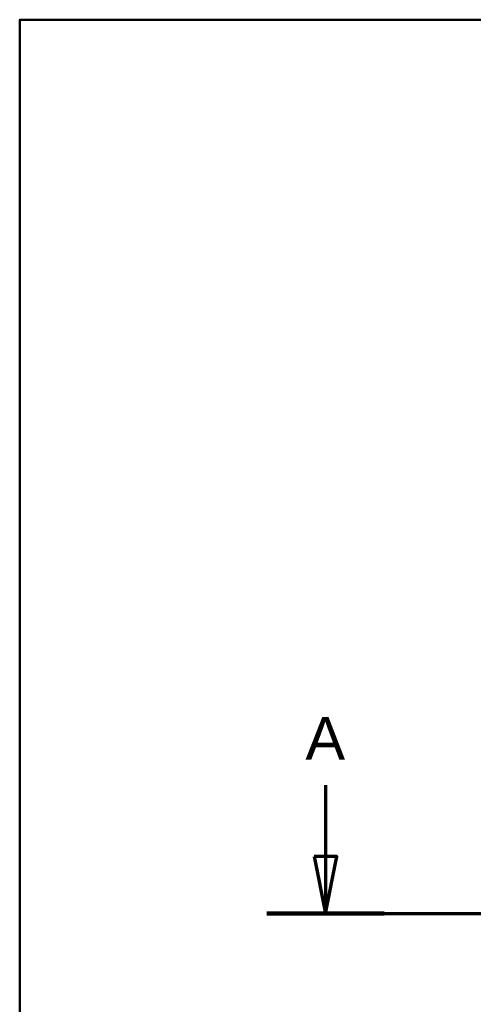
# Model space of a CAD drawing. Header units: millimetres. Extents: x 20 to 833, y 20 to 574.
# Tile 4 of 23: x 20 to 100, y 401 to 574. Entities that reach past the tile are written whole.
import ezdxf

# ---------------------------------------------------------------- set-up
doc = ezdxf.new("R2010")
doc.units = ezdxf.units.MM
doc.header["$LTSCALE"] = 2
doc.layers.add('Schnittansichtslinien(DIN)', color=7, linetype='Continuous', lineweight=70)
doc.layers.add('Skizziergeometrie(DIN)', color=7, linetype='Continuous', lineweight=50)
doc.styles.add('Aktuell-DINGroßer Text', font='arial.ttf')

# ---------------------------------------------------------------- blocks, each defined once
blk = doc.blocks.new('Ränder Standardrahmen')
at = {"layer": 'Skizziergeometrie(DIN)', "flags": 128}
blk.add_lwpolyline([(10, 10), (10, 287), (410, 287), (410, 10), (10, 10)], dxfattribs=at)
blk = doc.blocks.new('2DTransSchnitt0')
at = {"layer": 'Schnittansichtslinien(DIN)', "linetype": 'Continuous'}
for p, q in [((36.84, 219.818), (36.84, 213.573)), ((35.84, 213.573), (36.84, 208.573)), ((37.84, 213.573), (35.84, 213.573)), ((36.84, 213.573), (36.84, 208.573)), ((36.84, 208.573), (37.84, 213.573)), ((31.698, 208.573), (169.056, 208.573))]:
    blk.add_line(p, q, dxfattribs=at)
at = {"layer": 'Schnittansichtslinien(DIN)', "linetype": 'Continuous', "lineweight": 140}
blk.add_line((31.698, 208.573), (41.982, 208.573), dxfattribs=at)
at = {"layer": 'Schnittansichtslinien(DIN)', "linetype": 'Continuous', "flags": 128}
blk.add_lwpolyline([(35.84, 213.573), (36.84, 208.573), (37.84, 213.573), (35.84, 213.573)], dxfattribs=at)
at = {"layer": 'Schnittansichtslinien(DIN)'}
blk.add_solid([(35.84, 213.573), (36.84, 208.573), (37.84, 213.573), (35.84, 213.573)], dxfattribs=at)
at = {"layer": 'Schnittansichtslinien(DIN)', "insert": (35.086, 222.073), "char_height": 3.734, "attachment_point": 7, "style": 'Aktuell-DINGroßer Text'}
blk.add_mtext('A', dxfattribs=at)

msp = doc.modelspace()

# ---------------------------------------------------------------- block references
at = {"xscale": 2, "yscale": 2, "zscale": 2}
msp.add_blockref('Ränder Standardrahmen', (0, 0), dxfattribs=at)
at = {"layer": 'Schnittansichtslinien(DIN)', "xscale": 2, "yscale": 2, "zscale": 2}
msp.add_blockref('2DTransSchnitt0', (0, 0), dxfattribs=at)

doc.saveas('drawing.dxf')
